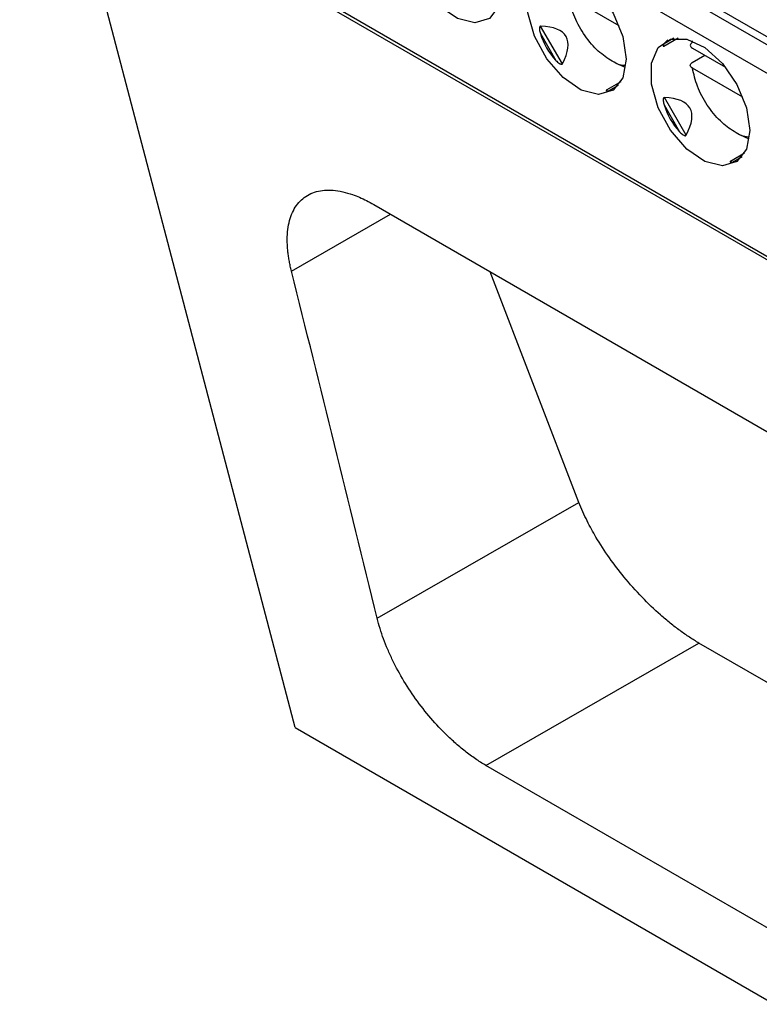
# Model space of a CAD drawing. Header units: millimetres. Extents: x 156922 to 157823, y 112322 to 113312.
# Tile 99 of 123: x 157624 to 157645, y 113044 to 113073. Entities that reach past the tile are written whole.
import ezdxf

# ---------------------------------------------------------------- set-up
doc = ezdxf.new("R2010")
doc.units = ezdxf.units.MM

msp = doc.modelspace()

# ---------------------------------------------------------------- linework, layer by layer
at = {"color": 7, "linetype": 'Continuous', "lineweight": 25}
for p, q in [((157624.44, 113083.968), (157669.356, 113058.039)), ((157669.375, 113057.211), (157624.086, 113083.356)), ((157624.086, 113078.13), (157669.526, 113051.898)), ((157624.148, 113077.992), (157669.529, 113051.795)), ((157631.955, 113052.351), (157626.129, 113074.54)), ((157640.723, 113074.794), (157669.35, 113058.267)), ((157641.213, 113072.383), (157639.77, 113073.215)), ((157639.59, 113071.3), (157638.968, 113072.376)), ((157638.961, 113072.167), (157639.405, 113071.398)), ((157642.493, 113071.805), (157642.894, 113072.037)), ((157642.779, 113072.028), (157642.496, 113071.865)), ((157643.303, 113071.911), (157643.311, 113071.952)), ((157643.306, 113071.746), (157644.254, 113071.199)), ((157643.303, 113071.339), (157643.657, 113071.543)), ((157641.393, 113071.191), (157641.125, 113071.311)), ((157644.748, 113070.342), (157643.306, 113071.174)), ((157641.258, 113070.787), (157640.857, 113070.555)), ((157640.911, 113070.529), (157641.193, 113070.692)), ((157643.125, 113069.259), (157642.504, 113070.335)), ((157642.496, 113070.126), (157642.941, 113069.357)), ((157644.928, 113069.15), (157644.66, 113069.27)), ((157644.794, 113068.746), (157644.393, 113068.514)), ((157644.446, 113068.488), (157644.729, 113068.651)), ((157634.201, 113067.283), (157667.21, 113048.227)), ((157631.85, 113065.382), (157634.681, 113067.005)), ((157640.064, 113058.772), (157637.529, 113065.362)), ((157634.301, 113055.467), (157640.064, 113058.772)), ((157637.404, 113051.267), (157643.492, 113054.759)), ((157703.369, 113020.193), (157643.492, 113054.759)), ((157631.955, 113052.351), (157669.35, 113030.763)), ((157669.09, 113032.975), (157637.404, 113051.267))]:
    msp.add_line(p, q, dxfattribs=at)
at = {"color": 7, "linetype": 'Continuous', "lineweight": 25, "flags": 128}
for points in [[(157637.875, 113073.477), (157637.779, 113072.942), (157637.506, 113072.59), (157637.091, 113072.467), (157636.591, 113072.592), (157636.073, 113072.946), (157635.608, 113073.482), (157635.258, 113074.128), (157635.07, 113074.796), (157635.07, 113075.396), (157635.258, 113075.847), (157635.608, 113076.088), (157636.073, 113076.087), (157636.591, 113075.844), (157637.091, 113075.391), (157637.506, 113074.79), (157637.779, 113074.122), (157637.875, 113073.477)], [(157641.41, 113071.436), (157641.315, 113070.901), (157641.041, 113070.549), (157640.626, 113070.426), (157640.127, 113070.551), (157639.609, 113070.905), (157639.144, 113071.441), (157638.794, 113072.087), (157638.606, 113072.755), (157638.606, 113073.355), (157638.794, 113073.806), (157639.144, 113074.047), (157639.609, 113074.046), (157640.127, 113073.803), (157640.626, 113073.35), (157641.041, 113072.749), (157641.315, 113072.081), (157641.41, 113071.436)], [(157644.946, 113069.395), (157644.85, 113068.86), (157644.577, 113068.508), (157644.162, 113068.385), (157643.662, 113068.51), (157643.145, 113068.864), (157642.679, 113069.4), (157642.329, 113070.046), (157642.141, 113070.714), (157642.141, 113071.314), (157642.329, 113071.765), (157642.679, 113072.006), (157643.145, 113072.005), (157643.662, 113071.762), (157644.162, 113071.309), (157644.577, 113070.708), (157644.85, 113070.04), (157644.946, 113069.395)]]:
    msp.add_lwpolyline(points, dxfattribs=at)
at = {"color": 7, "linetype": 'Continuous', "lineweight": 25}
for centre, major_axis, ratio, start_param, end_param in [((157631.235, 113067.194), (8.463, 4.885), 0.204676, 5.967402, 6.598996), ((157640.954, 113072.805), (1.816, 1.049), 0.953495, 2.917197, 3.365347), ((157644.49, 113070.764), (2.02, -1.057), 0.444531, 2.938632, 3.090972), ((157640.954, 113072.805), (0.095, 2.277), 0.44448, 3.192324, 3.344497), ((157634.77, 113065.153), (8.463, 4.885), 0.204676, 5.967402, 6.598996), ((157644.49, 113070.764), (1.816, 1.049), 0.953495, 2.917197, 3.365347), ((157644.49, 113070.764), (0.095, 2.277), 0.44448, 3.192324, 3.344497)]:
    msp.add_ellipse(centre, major_axis=major_axis, ratio=ratio, start_param=start_param, end_param=end_param, dxfattribs=at)
for points, knots in [([(157641.388, 113071.252), (157641.38, 113071.251), (157641.254, 113071.241), (157640.961, 113071.389), (157640.553, 113071.691), (157640.18, 113072.15), (157639.893, 113072.687), (157639.811, 113073.043), (157639.77, 113073.215)], [0, 0, 0, 0, 0.0146952, 0.2070376, 0.3993799, 0.6035188, 0.8076577, 1, 1, 1, 1]), ([(157638.968, 113072.376), (157638.961, 113072.376), (157638.953, 113072.372), (157638.943, 113072.358), (157638.94, 113072.348), (157638.935, 113072.32), (157638.935, 113072.3), (157638.941, 113072.242), (157638.95, 113072.204), (157638.961, 113072.167)], [0, 0, 0, 0, 0.125, 0.125, 0.25, 0.25, 0.5, 0.5, 1, 1, 1, 1]), ([(157642.496, 113071.865), (157642.49, 113071.856), (157642.478, 113071.837), (157642.471, 113071.816), (157642.472, 113071.804), (157642.476, 113071.8), (157642.483, 113071.801), (157642.489, 113071.803), (157642.492, 113071.805), (157642.493, 113071.805)], [0, 0, 0, 0, 0.314101, 0.617278, 0.763723, 0.876695, 0.938022, 0.98977, 1, 1, 1, 1]), ([(157643.303, 113071.911), (157643.266, 113071.889), (157643.245, 113071.858), (157643.246, 113071.798), (157643.268, 113071.767), (157643.306, 113071.746)], [0, 0, 0, 0, 0.5, 0.5, 1, 1, 1, 1]), ([(157639.405, 113071.398), (157639.421, 113071.381), (157639.437, 113071.365), (157639.454, 113071.35), (157639.471, 113071.336), (157639.488, 113071.322), (157639.507, 113071.311), (157639.516, 113071.305), (157639.525, 113071.3), (157639.535, 113071.296), (157639.542, 113071.293), (157639.55, 113071.29), (157639.558, 113071.289), (157639.562, 113071.288), (157639.566, 113071.288), (157639.57, 113071.288), (157639.574, 113071.289), (157639.577, 113071.289), (157639.58, 113071.291), (157639.583, 113071.292), (157639.585, 113071.294), (157639.587, 113071.296), (157639.588, 113071.297), (157639.589, 113071.299), (157639.59, 113071.3)], [0, 0, 0, 0, 0.0000683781, 0.0000683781, 0.0000683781, 0.0001344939, 0.0001344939, 0.0001344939, 0.0001663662, 0.0001663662, 0.0001663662, 0.0001910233, 0.0001910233, 0.0001910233, 0.000204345, 0.000204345, 0.000204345, 0.0002156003, 0.0002156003, 0.0002156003, 0.0002269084, 0.0002269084, 0.0002269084, 0.0002330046, 0.0002330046, 0.0002330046, 0.0002330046]), ([(157643.306, 113071.174), (157643.268, 113071.196), (157643.246, 113071.226), (157643.245, 113071.287), (157643.266, 113071.317), (157643.303, 113071.339)], [0, 0, 0, 0, 0.5, 0.5, 1, 1, 1, 1]), ([(157644.924, 113069.211), (157644.915, 113069.21), (157644.79, 113069.2), (157644.496, 113069.348), (157644.089, 113069.65), (157643.716, 113070.109), (157643.429, 113070.646), (157643.346, 113071.002), (157643.306, 113071.174)], [0, 0, 0, 0, 0.014695, 0.207038, 0.39938, 0.603519, 0.807658, 1, 1, 1, 1]), ([(157640.87, 113070.561), (157640.861, 113070.558), (157640.853, 113070.553), (157640.845, 113070.546), (157640.845, 113070.543), (157640.846, 113070.536), (157640.852, 113070.533), (157640.873, 113070.528), (157640.891, 113070.527), (157640.911, 113070.529)], [0, 0, 0, 0, 0.125, 0.125, 0.25, 0.25, 0.5, 0.5, 1, 1, 1, 1]), ([(157642.504, 113070.335), (157642.496, 113070.335), (157642.489, 113070.331), (157642.479, 113070.317), (157642.476, 113070.307), (157642.47, 113070.279), (157642.471, 113070.259), (157642.476, 113070.201), (157642.485, 113070.163), (157642.496, 113070.126)], [0, 0, 0, 0, 0.125, 0.125, 0.25, 0.25, 0.5, 0.5, 1, 1, 1, 1]), ([(157642.941, 113069.357), (157642.956, 113069.34), (157642.972, 113069.324), (157642.99, 113069.309), (157643.006, 113069.295), (157643.024, 113069.281), (157643.042, 113069.27), (157643.051, 113069.264), (157643.061, 113069.259), (157643.07, 113069.255), (157643.078, 113069.252), (157643.086, 113069.249), (157643.093, 113069.248), (157643.098, 113069.247), (157643.102, 113069.247), (157643.106, 113069.247), (157643.109, 113069.248), (157643.112, 113069.248), (157643.115, 113069.25), (157643.118, 113069.251), (157643.121, 113069.253), (157643.122, 113069.255), (157643.123, 113069.256), (157643.124, 113069.258), (157643.125, 113069.259)], [0, 0, 0, 0, 0.0000683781, 0.0000683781, 0.0000683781, 0.0001344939, 0.0001344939, 0.0001344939, 0.0001663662, 0.0001663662, 0.0001663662, 0.0001910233, 0.0001910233, 0.0001910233, 0.000204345, 0.000204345, 0.000204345, 0.0002156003, 0.0002156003, 0.0002156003, 0.0002269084, 0.0002269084, 0.0002269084, 0.0002330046, 0.0002330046, 0.0002330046, 0.0002330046]), ([(157644.405, 113068.52), (157644.396, 113068.517), (157644.388, 113068.512), (157644.381, 113068.505), (157644.38, 113068.502), (157644.382, 113068.495), (157644.388, 113068.492), (157644.408, 113068.487), (157644.427, 113068.486), (157644.446, 113068.488)], [0, 0, 0, 0, 0.125, 0.125, 0.25, 0.25, 0.5, 0.5, 1, 1, 1, 1]), ([(157631.85, 113065.382), (157631.839, 113065.429), (157631.817, 113065.522), (157631.789, 113065.659), (157631.767, 113065.794), (157631.75, 113065.925), (157631.732, 113066.117), (157631.727, 113066.359), (157631.753, 113066.638), (157631.81, 113066.889), (157631.93, 113067.184), (157632.158, 113067.475), (157632.482, 113067.642), (157632.79, 113067.695), (157633.042, 113067.694), (157633.312, 113067.652), (157633.565, 113067.58), (157633.794, 113067.49), (157633.995, 113067.397), (157634.132, 113067.321), (157634.201, 113067.283)], [0, 0, 0, 0, 0.025198, 0.050311, 0.075387, 0.100469, 0.125604, 0.187494, 0.249351, 0.311055, 0.372721, 0.496947, 0.62349, 0.686392, 0.74922, 0.811701, 0.874161, 0.916126, 0.957996, 1, 1, 1, 1]), ([(157643.492, 113054.759), (157643.448, 113054.785), (157643.359, 113054.837), (157643.225, 113054.923), (157643.088, 113055.015), (157642.951, 113055.113), (157642.813, 113055.216), (157642.674, 113055.326), (157642.535, 113055.441), (157642.263, 113055.676), (157641.854, 113056.067), (157641.362, 113056.621), (157640.917, 113057.203), (157640.619, 113057.662), (157640.418, 113058.014), (157640.292, 113058.254), (157640.169, 113058.511), (157640.1, 113058.683), (157640.064, 113058.772)], [0, 0, 0, 0, 0.0325078, 0.0651174, 0.0978337, 0.130662, 0.1636071, 0.1966742, 0.229868, 0.2631936, 0.3925468, 0.5278871, 0.6475515, 0.7776634, 0.8264073, 0.8797103, 0.9375742, 1, 1, 1, 1]), ([(157637.404, 113051.267), (157637.354, 113051.296), (157637.255, 113051.355), (157637.106, 113051.453), (157636.957, 113051.558), (157636.809, 113051.671), (157636.66, 113051.791), (157636.512, 113051.92), (157636.25, 113052.16), (157635.883, 113052.54), (157635.444, 113053.089), (157635.055, 113053.671), (157634.783, 113054.172), (157634.599, 113054.574), (157634.479, 113054.876), (157634.377, 113055.175), (157634.326, 113055.369), (157634.301, 113055.467)], [0, 0, 0, 0, 0.036974, 0.073745, 0.110418, 0.147093, 0.183875, 0.220866, 0.258166, 0.382366, 0.506286, 0.628279, 0.750625, 0.812946, 0.874965, 0.937159, 1, 1, 1, 1])]:
    msp.add_open_spline(points, degree=3, knots=knots, dxfattribs=at)
msp.add_open_spline([(157634.301, 113055.467), (157633.492, 113058.778), (157632.674, 113062.082), (157631.85, 113065.382)], degree=3, dxfattribs=at)

doc.saveas('drawing.dxf')
